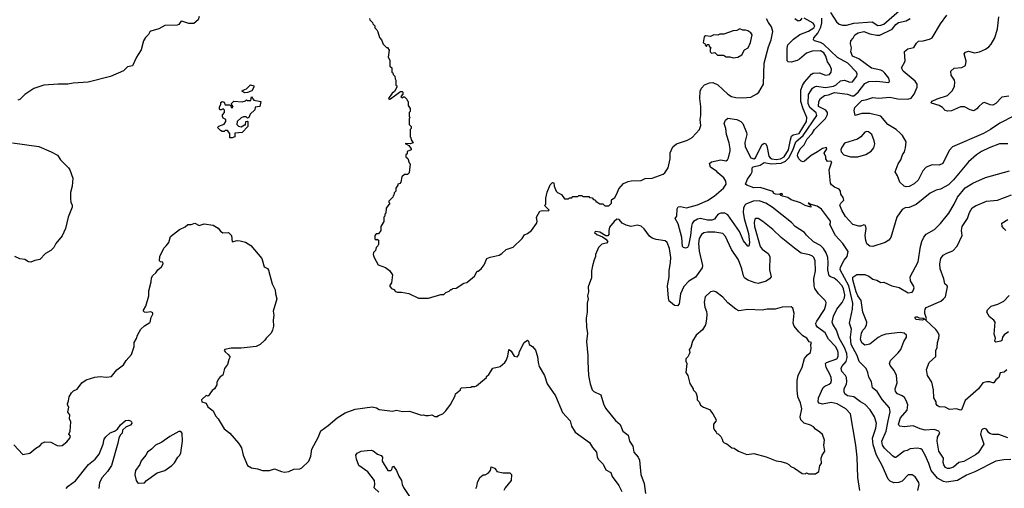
# Model space of a CAD drawing. Extents: x 1678431 to 1860718, y 384618 to 522882.
# Tile 11 of 256: x 1736354 to 1746131, y 393718 to 398365. Entities that reach past the tile are written whole.
import ezdxf

# ---------------------------------------------------------------- set-up
doc = ezdxf.new("R2010")
doc.units = 0

msp = doc.modelspace()

# ---------------------------------------------------------------- linework, layer by layer
at = {"layer": '0CON10XD'}
for points in [[(1738135, 398397.5), (1738125, 398362.5), (1738083, 398327), (1738033, 398327), (1737965, 398350), (1737954.3, 398345.7), (1737935, 398317.5), (1737919.2, 398310.8), (1737795, 398308), (1737735, 398274.2), (1737655, 398252), (1737645.6, 398244.4), (1737632.2, 398217.8), (1737602.3, 398187.7), (1737583.1, 398155), (1737561.9, 398065), (1737530.7, 398019.3), (1737514, 397995), (1737475, 397907.5), (1737425, 397896.7), (1737385, 397858.8), (1737257, 397803), (1737035, 397746.7), (1736885, 397735.7), (1736833.9, 397726.1), (1736735, 397725.8), (1736595, 397715.6), (1736495, 397684.2), (1736405.5, 397624.5), (1736355, 397574), (1736335, 397568)], [(1739828.3, 398378.3), (1739830, 398365), (1739858.3, 398338.3), (1739860, 398325), (1739880, 398305), (1739880, 398285), (1739900, 398265), (1739910, 398245), (1739928.3, 398188.3), (1739947, 398167), (1739961.7, 398121.7), (1739995, 398090), (1740005, 398090), (1740021.7, 398061.7), (1740012.5, 397995), (1740030, 397965), (1740030, 397905), (1740048.3, 397888.3), (1740050, 397845), (1740058.3, 397838.3), (1740061.7, 397821.7), (1740080, 397805), (1740081.7, 397778.3), (1740090, 397765), (1740090, 397715), (1740098.3, 397708.3), (1740100, 397695), (1740076, 397654), (1740054.1, 397635.9), (1740017.5, 397585), (1740025, 397577.5), (1740035, 397580), (1740123.9, 397646.1), (1740135, 397652.5), (1740151.7, 397651.7), (1740160, 397645), (1740160, 397625), (1740140, 397605), (1740155, 397590), (1740165, 397600), (1740175, 397600), (1740198.3, 397578.3), (1740200, 397565), (1740210, 397555), (1740210, 397515), (1740230, 397485), (1740230, 397455), (1740220, 397445), (1740220, 397405), (1740230, 397395), (1740220, 397385), (1740220, 397325), (1740240, 397305), (1740240, 397285), (1740230, 397275), (1740230, 397205), (1740237, 397197), (1740240, 397175), (1740260, 397145), (1740233, 397133), (1740182.5, 397137.5), (1740216.7, 397116.7), (1740242.5, 397085), (1740240, 397075), (1740201.7, 397058.3), (1740200, 397035), (1740190, 397025), (1740190, 397005), (1740207, 396987), (1740220, 396945), (1740230, 396935), (1740220, 396845), (1740205, 396830), (1740175, 396830), (1740150, 396805), (1740140, 396755), (1740128.3, 396741.7), (1740110, 396735), (1740110, 396725), (1740090, 396695), (1740090, 396665), (1740071.7, 396648.3), (1740070, 396625), (1740061.7, 396618.3), (1740060, 396605), (1740020, 396565), (1740020, 396555), (1740030, 396545), (1739993, 396497), (1739990, 396445), (1739980, 396435), (1739980, 396415), (1739970, 396405), (1739970, 396365), (1739940, 396315), (1739940, 396275), (1739918.3, 396241.7), (1739895, 396240), (1739880, 396225), (1739881.7, 396191.7), (1739895, 396182.5), (1739905, 396190), (1739917.5, 396177.5), (1739917, 396137), (1739909.3, 396120.7), (1739893, 396107), (1739887.5, 396075), (1739867.5, 396055), (1739863.6, 396036.4), (1739872.5, 396005), (1739914.1, 395934.1), (1739985, 395907.5), (1740025, 395877.5), (1740057.5, 395835), (1740047.5, 395755), (1740027.5, 395725), (1740045, 395697.5), (1740068.3, 395688.3), (1740085, 395670), (1740103, 395663), (1740145, 395662.5), (1740219.3, 395649.3), (1740313, 395603), (1740415, 395603.3)], [(1745272.5, 393695), (1745280, 393725), (1745285.8, 393755), (1745282.5, 393775), (1745245, 393832), (1745215, 393851.4), (1745175, 393851.2), (1745115, 393787.5), (1745084.5, 393775.5), (1745035, 393771.8), (1744998.4, 393788.4), (1744978.3, 393808.3), (1744918.9, 393945), (1744862.9, 394045), (1744827.4, 394147.4), (1744822.7, 394215), (1744854.6, 394315), (1744860.5, 394365), (1744843.3, 394425), (1744799.1, 394495), (1744749.9, 394549.9), (1744701.4, 394575), (1744635, 394623.8), (1744573.3, 394635), (1744546.2, 394655), (1744539.2, 394675), (1744539.5, 394705), (1744564.6, 394755), (1744567.7, 394775), (1744562.7, 394815), (1744552.2, 394835), (1744518.5, 394875), (1744509.5, 394905), (1744518.9, 394925), (1744560.4, 394975), (1744570.2, 395015), (1744566.7, 395055), (1744545, 395115.4), (1744490.5, 395205), (1744463.2, 395285), (1744428.2, 395345), (1744422.9, 395365), (1744433.8, 395425), (1744467.5, 395495), (1744520.8, 395559.2), (1744543, 395605), (1744547.7, 395635), (1744535.2, 395695), (1744520.4, 395725), (1744475, 395774.1), (1744440.3, 395800.3), (1744403.6, 395813.6), (1744391.8, 395825), (1744378.5, 395885), (1744382.3, 395955), (1744376.8, 396005), (1744361.3, 396051.3), (1744336.6, 396095), (1744305.5, 396125.5), (1744235, 396163.3), (1744167.3, 396227.3), (1744146.2, 396255), (1744055, 396312.5), (1744017.5, 396355), (1743827.1, 396505), (1743762, 396545), (1743695, 396567.3), (1743636.6, 396566.6), (1743565.5, 396534.5), (1743554.5, 396525), (1743540.6, 396495), (1743539, 396455), (1743547.8, 396395), (1743589.8, 396245), (1743599.1, 396155), (1743595, 396117.5), (1743585, 396120), (1743541.2, 396171.2), (1743502.5, 396265), (1743385, 396430.9), (1743355, 396445.9), (1743316.9, 396446.9), (1743290.6, 396435), (1743274.5, 396415), (1743252.1, 396387.9), (1743225, 396375.3), (1743185, 396377.2), (1743115, 396392), (1743083.9, 396386.1), (1743045.4, 396365), (1743032.1, 396345), (1743023.8, 396316.2), (1743015, 396223.3), (1742995.4, 396125), (1742985, 396104.2), (1742965, 396097.5), (1742945, 396104.2), (1742935, 396116.7), (1742927.7, 396205), (1742890.9, 396340.9), (1742863.3, 396395), (1742877.5, 396415), (1742881.4, 396488.6), (1742891.3, 396508.7), (1742915, 396510.9), (1742975, 396500.6), (1743085, 396528.9), (1743182.7, 396572.7), (1743250, 396615), (1743342.2, 396695), (1743370, 396735), (1743366.7, 396765), (1743345, 396796.5), (1743285.3, 396845), (1743275, 396860.9), (1743212.9, 396902.9), (1743205, 396940), (1743222.5, 396955), (1743315, 396973.8), (1743365.9, 396964.1), (1743382.5, 396975), (1743393.1, 396995), (1743409.6, 397065), (1743409.1, 397085), (1743397.9, 397145), (1743370.9, 397225), (1743364.6, 397284.6), (1743347.5, 397335), (1743362.4, 397367.6), (1743385, 397387.1), (1743475, 397376.7), (1743516, 397356), (1743535.4, 397335.4), (1743571.1, 397245), (1743573.5, 397225), (1743554, 397146), (1743557.2, 397105), (1743615, 396996.5), (1743645, 396984.7), (1743661.1, 396995), (1743723.1, 397125), (1743745, 397141.4), (1743758, 397138), (1743774.3, 397114.3), (1743792.6, 397012.6), (1743805.1, 396995.1), (1743823.1, 396985), (1743865, 396978.6), (1743908.5, 396985), (1743946.1, 397005), (1743987.6, 397075), (1744006.1, 397175), (1744019.2, 397210.8), (1744035, 397223.8), (1744095, 397237.3), (1744167.7, 397355), (1744171.3, 397395), (1744132, 397482), (1744111.8, 397555), (1744109.7, 397585), (1744111.6, 397665), (1744127.6, 397712.4), (1744145.7, 397744.3), (1744214.7, 397825.3), (1744233.9, 397836.1), (1744295, 397838.1), (1744355, 397813.8), (1744395, 397821.2), (1744412, 397845), (1744416, 397875), (1744399.2, 397915), (1744376.1, 397946.1), (1744359.1, 398005), (1744339.6, 398035), (1744305, 398055.3), (1744224.1, 398054.1), (1744165, 398033.8), (1744097.6, 397972.4), (1744075, 397959.5), (1744013, 397943), (1743985.8, 397945.8), (1743975, 397957.5), (1743975.7, 398084.3), (1743982.5, 398115), (1744037.3, 398172.7), (1744100, 398220), (1744185, 398250.6), (1744239.1, 398285), (1744248.6, 398305), (1744231.1, 398331.1), (1744145, 398382)], [(1746195, 394004.5), (1746125, 394001.1), (1746045, 393987.1), (1745839.3, 393880.7), (1745755, 393846.4), (1745665, 393793.2), (1745555, 393779), (1745525.5, 393785.5), (1745468.8, 393818.8), (1745404.5, 393895), (1745382.5, 393965), (1745344.4, 394045), (1745315, 394097.5), (1745300.3, 394110.3), (1745265.7, 394115.7), (1745195, 394109.5), (1745165, 394091.1), (1745135, 394084.4), (1745055, 394021.4), (1745045, 394021.9), (1745019.1, 394039.2), (1744941.3, 394115), (1744921.4, 394145), (1744915.3, 394185), (1744957.9, 394285), (1744976.7, 394386.7), (1744997.7, 394475), (1744990, 394515), (1744916.7, 394596.7), (1744867.4, 394677.4), (1744822.5, 394715), (1744811.4, 394775), (1744785, 394818.8), (1744775.5, 394865), (1744758.9, 394905), (1744689.5, 394975), (1744668.8, 395035), (1744611.6, 395145), (1744603.8, 395216.2), (1744613.8, 395295), (1744594.6, 395355), (1744624.7, 395495), (1744625.8, 395555), (1744585.3, 395725.3), (1744501.3, 395885), (1744505, 395910.6), (1744540.6, 395979.4), (1744568.9, 396015), (1744579.1, 396065), (1744526.7, 396145), (1744455.6, 396225), (1744397.5, 396335), (1744406.2, 396353.8), (1744405, 396366.2), (1744315, 396484.3), (1744273.8, 396515), (1744211.7, 396531.7), (1744190, 396545), (1744182.5, 396545), (1744208.3, 396518.3), (1744210, 396505), (1744153.6, 396523.6), (1744108.6, 396548.6), (1744015, 396579.4), (1743980.6, 396600.6), (1743927.5, 396615), (1743910, 396625), (1743930, 396635), (1743915, 396642.5), (1743895, 396630), (1743860, 396635), (1743840, 396645), (1743840, 396655), (1743822.5, 396665), (1743705, 396700), (1743645, 396696.8), (1743572.5, 396725), (1743560, 396735), (1743579.2, 396785), (1743615, 396831.2), (1743628.1, 396855), (1743627.5, 396895), (1743636.7, 396905), (1743705, 396921), (1743745, 396950), (1743815.6, 396935.6), (1743915, 396940.9), (1743959, 396961), (1743991.8, 396995), (1744029.2, 397070.8), (1744059.8, 397155), (1744133.2, 397216.8), (1744268.1, 397415), (1744261.4, 397441.4), (1744198.6, 397495), (1744183.5, 397535), (1744187.8, 397622.2), (1744226.6, 397685), (1744245, 397700), (1744265, 397705.9), (1744355, 397694.3), (1744435, 397706), (1744461.1, 397718.9), (1744505, 397759.2), (1744543.5, 397766.5), (1744595.3, 397744.7), (1744622.3, 397747.7), (1744665.4, 397805), (1744670.4, 397825), (1744664.5, 397845), (1744577.9, 397935), (1744475, 397990.9), (1744335, 398121.6), (1744305, 398138.7), (1744244.7, 398154.7), (1744235.7, 398165), (1744239.6, 398185), (1744278.5, 398231.5), (1744308.2, 398291.8), (1744318.5, 398335), (1744318.9, 398378.9)], [(1744121.1, 398378.9), (1744105, 398357.5), (1744085, 398350), (1744051.2, 398375)], [(1744405, 398435.8), (1744465, 398342.7), (1744492.4, 398322.4), (1744525, 398310.8), (1744565, 398310.8), (1744635, 398330), (1744817.5, 398342.5), (1744875, 398309.2), (1744905, 398310.2), (1744935, 398321.2), (1745088.8, 398455)], [(1744945, 397834.4), (1744925, 397854.5), (1744905, 397863.8), (1744813.3, 397883.3), (1744686.2, 397976.2), (1744624.4, 398005), (1744606, 398045), (1744612, 398085), (1744603.3, 398125), (1744606, 398155), (1744628.9, 398181.1), (1744646.4, 398215), (1744679.2, 398235), (1744735, 398249.1), (1744795, 398224.7), (1744865, 398211), (1744895, 398213.4), (1745017.5, 398272.5), (1745055, 398318.5), (1745081.5, 398338.5), (1745155, 398354.5), (1745195, 398376.5)], [(1746228.3, 397411.7), (1746085, 397338.2), (1745994.1, 397275.9), (1745922.6, 397237.4), (1745615, 397104), (1745582.2, 397067.8), (1745520.6, 396939.4), (1745485, 396921.5), (1745415, 396924.6), (1745355, 396903.3), (1745323, 396867), (1745275.9, 396774.1), (1745235, 396738.1), (1745185, 396712), (1745155, 396708.8), (1745135, 396713.3), (1745092.5, 396755), (1745071.2, 396815), (1745047.5, 396855), (1745078, 396935), (1745103.8, 396975), (1745118.8, 397025), (1745138.8, 397055), (1745150, 397095), (1745156.4, 397153.6), (1745121.2, 397215), (1745101.2, 397235), (1745056.2, 397275), (1744975.7, 397325), (1744905, 397408.1), (1744795, 397433.8), (1744715.5, 397434.5), (1744650, 397415), (1744638.8, 397465), (1744648, 397495), (1744715, 397563.3), (1744765, 397572.9), (1744825, 397594.6), (1744885, 397586.6), (1744995, 397595.9), (1745075, 397581), (1745173.8, 397576.2), (1745205, 397585.4), (1745233.9, 397626.1), (1745265.5, 397695), (1745266.7, 397725), (1745245, 397754.3), (1745125, 397856.2), (1745111.2, 397888.8), (1745145.7, 397955), (1745141.2, 398048.8), (1745174.2, 398075.8), (1745231.9, 398088.1), (1745257.6, 398132.4), (1745278.2, 398151.8), (1745325, 398155.7), (1745387.3, 398172.7), (1745413.9, 398186.1), (1745496.2, 398325), (1745559.8, 398410.2)], [(1746173.8, 397606.2), (1746105, 397597.1), (1746045.3, 397534.7), (1746015, 397518.5), (1745989.7, 397519.7), (1745935, 397543.8), (1745915, 397538.8), (1745876, 397505), (1745859.1, 397480.9), (1745827.4, 397462.6), (1745790.7, 397470.7), (1745735, 397500.6), (1745695, 397500), (1745607.4, 397462.6), (1745565, 397457.8), (1745544.4, 397464.4), (1745515.4, 397495.4), (1745485, 397515.8), (1745408.3, 397538.3), (1745403.8, 397545), (1745415, 397556.7), (1745465, 397579.2), (1745565, 397613.3), (1745615, 397663.1), (1745636.7, 397705), (1745639.2, 397745), (1745635, 397766.7), (1745603.8, 397815), (1745600, 397855), (1745632.5, 397885), (1745710.3, 397889.7), (1745745, 397910), (1745750.6, 397955), (1745730.8, 398025), (1745745, 398043.8), (1745775, 398052.9), (1745835, 398035.7), (1745885, 398047.5), (1745945, 398074), (1745976.2, 398095), (1745998.7, 398121.3), (1746035.8, 398185), (1746064.3, 398275), (1746077.1, 398395)], [(1740415, 395603.3), (1740535, 395640), (1740565, 395640), (1740585, 395660), (1740617, 395673), (1740635, 395690), (1740645, 395690), (1740655, 395700), (1740687, 395703), (1740765, 395752.5), (1740795, 395760), (1740869.3, 395820.7), (1740895, 395870), (1740905, 395870), (1740936.4, 395893.6), (1740967, 395933), (1740993.6, 395996.4), (1741025, 396010), (1741115, 396030), (1741143, 396047), (1741185, 396087.5), (1741255, 396107.5), (1741342.5, 396195), (1741367, 396233), (1741396.1, 396243.9), (1741435.9, 396274.1), (1741486.2, 396345), (1741492.5, 396365), (1741486.7, 396405), (1741520, 396465), (1741545, 396474.2), (1741605, 396470), (1741610, 396475), (1741572.5, 396515), (1741570, 396525), (1741580, 396535), (1741580, 396595), (1741592.5, 396655), (1741623, 396727), (1741645, 396750), (1741657, 396747), (1741660, 396715), (1741680, 396665), (1741695, 396650), (1741735, 396630), (1741765, 396590), (1741805, 396590), (1741813, 396597), (1741835, 396600), (1741845, 396610), (1741895, 396610), (1741905, 396620), (1741935, 396620), (1741945, 396610), (1742005, 396610), (1742011.7, 396601.7), (1742037, 396597), (1742051.7, 396581.7), (1742070, 396575), (1742075, 396560), (1742085, 396560), (1742115, 396540), (1742145, 396540), (1742165, 396520), (1742205, 396520), (1742230, 396545), (1742231.7, 396578.3), (1742265, 396603.3), (1742285, 396637.5), (1742301.7, 396688.3), (1742350.3, 396739.7), (1742395, 396760), (1742425, 396766), (1742525, 396770), (1742565, 396788.8), (1742635.7, 396794.3), (1742745, 396833.8), (1742760, 396845), (1742793.3, 396895), (1742811.4, 396985), (1742814.4, 397045), (1742839.2, 397105), (1742877, 397133), (1742985, 397171.5), (1743032.4, 397197.6), (1743105.5, 397274.5), (1743117.5, 397315), (1743109.5, 397375), (1743116.2, 397415), (1743118, 397505), (1743107.9, 397585), (1743110, 397655), (1743124.6, 397685.4), (1743152.2, 397717.8), (1743205, 397737.8), (1743235, 397741.1), (1743285, 397719.4), (1743385, 397625.7), (1743422.8, 397602.8), (1743465, 397593.1), (1743535, 397590), (1743612.7, 397597.3), (1743675, 397629.2), (1743692.5, 397645), (1743739.4, 397725), (1743747.1, 397935), (1743789.1, 398095), (1743816.6, 398165), (1743832, 398248), (1743818.5, 398295), (1743787.8, 398337.8), (1743770.4, 398375)], [(1743437, 397987), (1743485, 397992.5), (1743523, 398017), (1743552.3, 398067.7), (1743586.7, 398085), (1743609.5, 398140.5), (1743626.7, 398215), (1743612.5, 398235), (1743585, 398253.3), (1743560.7, 398260.7), (1743535, 398260), (1743505, 398273.3), (1743475, 398256.7), (1743440, 398255), (1743345, 398222.5), (1743307, 398223), (1743285, 398212.5), (1743245, 398216.7), (1743215, 398200), (1743165, 398206.7), (1743150, 398195), (1743140, 398135), (1743158.3, 398128.3), (1743160, 398115), (1743175, 398100), (1743181.7, 398118.3), (1743198.3, 398118.3), (1743201.7, 398101.7), (1743220, 398085), (1743210, 398075), (1743210, 398045), (1743223, 398033), (1743255, 398040), (1743283.6, 398013.6), (1743343, 398013), (1743368.3, 397998.3), (1743405, 397997.5), (1743437, 397987)], [(1746165, 397134.4), (1746082.9, 397132.9), (1745978.8, 397095), (1745905, 397056.9), (1745855.8, 397025), (1745775.8, 396955), (1745625, 396776), (1745575, 396726), (1745496.7, 396685), (1745455, 396675.6), (1745395, 396645.6), (1745256.9, 396533.1), (1745185, 396503.1), (1745145, 396499.4), (1745115, 396482.9), (1745063.9, 396406.1), (1745005, 396206), (1744983.1, 396176.9), (1744946.2, 396153.8), (1744825, 396115.5), (1744795, 396118.8), (1744765, 396142.2), (1744754.3, 396174.3), (1744749.4, 396225), (1744760, 396295), (1744752.5, 396322.5), (1744735, 396330), (1744705, 396318.9), (1744685, 396318.5), (1744625, 396334.2), (1744555, 396413.3), (1744518, 396475), (1744498.8, 396525), (1744507.5, 396545), (1744537.5, 396575), (1744530.7, 396600.7), (1744506.2, 396635), (1744503.8, 396665), (1744490, 396685), (1744443.3, 396705), (1744416.1, 396726.1), (1744403.3, 396745), (1744392.5, 396875), (1744416.7, 396955), (1744405, 396962.5), (1744375, 396960), (1744357.5, 396985), (1744357.5, 397005), (1744343, 397043), (1744367.5, 397085), (1744366.4, 397096.4), (1744325, 397089.2), (1744276.7, 397053.3), (1744212, 397018), (1744147.2, 396962.8), (1744135, 396956), (1744112.7, 396962.7), (1744090, 396985), (1744078.8, 397015), (1744080.5, 397035), (1744104.2, 397085), (1744142.6, 397125), (1744174.2, 397185), (1744223.4, 397236.6), (1744245.3, 397275), (1744354.2, 397385), (1744374.7, 397425), (1744374.7, 397445), (1744359.3, 397469.3), (1744285.7, 397505), (1744288.1, 397555), (1744304.3, 397585), (1744345, 397614.6), (1744385, 397619.4), (1744445, 397644.4), (1744575, 397628.2), (1744615, 397609.7), (1744635, 397611.1), (1744680.5, 397645), (1744745, 397732.2), (1744785, 397753.6), (1744865.5, 397755.5), (1744985, 397743.8), (1744991.2, 397755), (1744984.2, 397785), (1744945, 397834.4)], [(1738590.7, 397640.7), (1738560, 397655), (1738573, 397667), (1738605, 397680), (1738645, 397720), (1738678.3, 397708.3), (1738680, 397695), (1738659.3, 397660.7), (1738615, 397642.5), (1738590.7, 397640.7)], [(1738465, 397193.3), (1738440, 397195), (1738442.5, 397235), (1738416.7, 397266.7), (1738395, 397267.5), (1738385, 397257.5), (1738365, 397257.5), (1738347, 397267), (1738320, 397295), (1738331.7, 397308.3), (1738385, 397330), (1738402.5, 397355), (1738400, 397375), (1738375, 397390), (1738367.5, 397405), (1738368.3, 397421.7), (1738387.5, 397445), (1738387, 397467), (1738375, 397482.5), (1738355, 397470), (1738345, 397470), (1738338.3, 397478.3), (1738338.3, 397501.7), (1738350, 397525), (1738350, 397545), (1738365, 397552.5), (1738385, 397547.5), (1738395, 397520), (1738441.7, 397521.7), (1738451.7, 397511.7), (1738453.6, 397493.6), (1738465, 397492.5), (1738472.5, 397505), (1738460, 397520), (1738457.5, 397535), (1738481.7, 397558.3), (1738565, 397550), (1738595, 397560), (1738605, 397570), (1738612.5, 397562.5), (1738645, 397562.5), (1738650, 397565), (1738655, 397600), (1738678.3, 397568.3), (1738750, 397555), (1738740, 397505), (1738691.7, 397498.3), (1738688.3, 397471.7), (1738641.7, 397428.3), (1738630, 397395), (1738615, 397390), (1738601.7, 397401.7), (1738575, 397402.5), (1738555, 397392.5), (1738513.6, 397356.4), (1738510, 397325), (1738528.3, 397308.3), (1738555, 397302.5), (1738585, 397322.5), (1738597.5, 397322.5), (1738600, 397355), (1738615, 397360), (1738620, 397355), (1738620, 397305), (1738565, 397247.5), (1738491.7, 397238.3), (1738490, 397205), (1738465, 397193.3)], [(1744605, 397004.2), (1744675, 397004.3), (1744755, 397028.1), (1744807.8, 397062.2), (1744834.4, 397095), (1744844.4, 397135), (1744840, 397165), (1744815.6, 397225), (1744782.6, 397252.6), (1744765, 397257.8), (1744745, 397250.5), (1744707.1, 397202.9), (1744671.3, 397178.7), (1744545, 397139.4), (1744514.2, 397095), (1744508, 397075), (1744511.2, 397055), (1744537.5, 397025), (1744605, 397004.2)], [(1736284.3, 397144.3), (1736545, 397108.1), (1736666.7, 397055), (1736730.9, 397020.9), (1736759.2, 396975), (1736840, 396895), (1736853.3, 396875), (1736881.2, 396795), (1736873.8, 396715), (1736857.3, 396652.7), (1736858.3, 396588.3), (1736863.3, 396555), (1736875.9, 396525.9), (1736874, 396505), (1736835, 396407.5), (1736808, 396295), (1736775, 396222.5), (1736713.3, 396145), (1736692.5, 396105), (1736665, 396077.5), (1736610, 396045), (1736555, 395987.5), (1736505, 395976.7), (1736465, 395960), (1736442.5, 395965), (1736405, 395986.7), (1736355, 395992), (1736305.8, 396015.8)], [(1746165, 394217.5), (1746075, 394252.5), (1746015, 394250.8), (1745995, 394256.2), (1745978, 394268), (1745953.6, 394303.6), (1745935, 394310), (1745915, 394303.8), (1745904.2, 394295), (1745894.5, 394254.5), (1745927.5, 394155), (1745870.1, 394069.9), (1745845, 394048.8), (1745727.7, 393982.3), (1745678.2, 393971.8), (1745625, 393925.5), (1745585, 393912.2), (1745565, 393912.2), (1745545.8, 393925), (1745529.6, 393949.6), (1745524, 393974), (1745526.9, 394016.9), (1745481.5, 394085), (1745462.5, 394185), (1745468.1, 394225), (1745491.2, 394265), (1745480, 394285), (1745435, 394299.5), (1745345, 394294.7), (1745296.2, 394306.2), (1745224.5, 394335.5), (1745135, 394325.7), (1745093.1, 394333.1), (1745082.2, 394342.2), (1745079.4, 394355), (1745100.5, 394415), (1745165, 394490.8), (1745171.6, 394545), (1745157.3, 394587.2), (1745138.2, 394618.2), (1745115.8, 394635.8), (1745070, 394655), (1745048.8, 394678.8), (1745047.1, 394705), (1745066.9, 394765), (1745060.5, 394835), (1745037.3, 394887.3), (1744995.8, 394935), (1744989.2, 394955), (1744999.2, 394985), (1745078.3, 395061.7), (1745102.2, 395095), (1745133.1, 395175), (1745160.8, 395215), (1745158, 395235), (1745136.7, 395255), (1745095, 395263.5), (1744955.3, 395244.7), (1744915, 395233.1), (1744876.9, 395213.1), (1744795, 395145.7), (1744745, 395137.1), (1744715, 395159.2), (1744701.5, 395195), (1744711.2, 395255), (1744725, 395284.4), (1744745, 395306.9), (1744763.6, 395335), (1744766, 395366), (1744725, 395464), (1744708.8, 395578.8), (1744677.5, 395625), (1744659.4, 395665), (1744626.2, 395785), (1744627.9, 395812.1), (1744665, 395838.8), (1744745, 395836.9), (1744785, 395820.6), (1744825, 395793.3), (1744865, 395781.5), (1744905, 395758.8), (1744935, 395762.5), (1745015, 395724.5), (1745087.8, 395707.8), (1745175, 395657.5), (1745215, 395664), (1745226.2, 395675), (1745236, 395705), (1745230, 395725), (1745197.5, 395775), (1745196.2, 395815), (1745275.8, 395965), (1745298.1, 396115), (1745311.9, 396165), (1745331.8, 396208.2), (1745353.6, 396236.4), (1745438.8, 396285), (1745497.4, 396342.6), (1745580, 396445), (1745632.2, 396535), (1745665, 396606), (1745741.1, 396698.9), (1745816.4, 396743.6), (1745945, 396800), (1746182.5, 396865)], [(1746155, 394890.9), (1746129.2, 394870.8), (1746087.9, 394862.1), (1746075.6, 394815), (1746046.9, 394793.1), (1746025.5, 394764.5), (1746015, 394762.5), (1745986, 394774), (1745956, 394774), (1745917.7, 394762.3), (1745875, 394702.5), (1745742.4, 394587.6), (1745705.9, 394494.1), (1745695, 394492), (1745655, 394506.2), (1745585, 394497.5), (1745541.7, 394521.7), (1745485, 394523.8), (1745465, 394537.5), (1745453.8, 394555), (1745453.3, 394575), (1745430, 394615), (1745426.4, 394693.6), (1745410.7, 394770.7), (1745369.2, 394835), (1745359.2, 394895), (1745385.8, 394965), (1745451.2, 395025), (1745450, 395085), (1745464, 395115), (1745466.8, 395163.2), (1745480.6, 395205), (1745482.9, 395235), (1745471.5, 395265), (1745451.2, 395291.2), (1745350, 395385), (1745357, 395403), (1745340.9, 395450.9), (1745340, 395475), (1745344.2, 395495), (1745355, 395509.2), (1745498.8, 395575), (1745526.7, 395595), (1745545, 395617.5), (1745566.2, 395715), (1745563.3, 395725), (1745538.8, 395745), (1745530, 395795), (1745495, 395892.5), (1745490, 395945), (1745499.4, 395995), (1745525, 396030.8), (1745558.9, 396051.1), (1745618.9, 396071.1), (1745661.5, 396118.5), (1745712.9, 396225), (1745705.4, 396275), (1745712.1, 396315), (1745763.6, 396395), (1745785, 396452), (1745811.9, 396498.1), (1745845, 396519.5), (1745955, 396564.4), (1746064.4, 396575.6), (1746203.3, 396626.7)], [(1737318.3, 394891.7), (1737385, 394942.5), (1737410, 394985), (1737464.1, 395045.9), (1737491.2, 395125), (1737492, 395165), (1737515, 395202.5), (1737525, 395237.5), (1737556, 395295), (1737595, 395329.2), (1737645, 395361.2), (1737653.8, 395375), (1737656.2, 395405), (1737676.7, 395445), (1737677, 395457), (1737655, 395466.7), (1737615, 395460), (1737595, 395463.3), (1737583.9, 395473.9), (1737583.8, 395485), (1737606.2, 395525), (1737636.2, 395625), (1737636, 395675), (1737660, 395765), (1737663.8, 395805), (1737675, 395826.7), (1737707.1, 395852.9), (1737726.2, 395885), (1737761.2, 395915), (1737780, 395945), (1737775, 395960), (1737753, 395963), (1737743, 395973), (1737747.5, 396015), (1737785, 396100), (1737809.3, 396120.7), (1737833.6, 396156.4), (1737853.3, 396215), (1737942.5, 396285), (1737998.3, 396311.7), (1738025, 396332.5), (1738056.7, 396333.3), (1738095, 396346.7), (1738135, 396323.8), (1738185, 396340), (1738275, 396328.8), (1738326.1, 396296.1), (1738347, 396267), (1738372.5, 396252.5), (1738427.5, 396255), (1738457.5, 396225), (1738465, 396163.3), (1738515, 396175.8), (1738545, 396172), (1738595, 396158), (1738648.8, 396125), (1738760, 395995), (1738783.3, 395915), (1738815, 395896.7), (1738825, 395882.5), (1738862.5, 395745), (1738890, 395685), (1738893.3, 395645), (1738906.7, 395595), (1738870, 395475), (1738876.7, 395435), (1738871.2, 395385), (1738873.8, 395325), (1738865.7, 395285), (1738850.8, 395255), (1738800, 395205), (1738790, 395185), (1738743.3, 395145), (1738703.8, 395123.8), (1738555, 395108.8), (1738455, 395107.5), (1738390, 395095), (1738383.3, 395085), (1738395, 395070), (1738425.9, 395045.9), (1738442.5, 395025), (1738442.5, 395015), (1738430, 394995), (1738418.8, 394945), (1738388.8, 394905), (1738371.7, 394838.3), (1738345, 394822.5), (1738326.7, 394795), (1738313, 394767), (1738312.5, 394745), (1738288.8, 394705), (1738264, 394686), (1738225, 394630), (1738205, 394637.5), (1738165, 394602.5), (1738160, 394595), (1738163.8, 394575), (1738205, 394562.5), (1738223.3, 394525), (1738275, 394486.7), (1738297.3, 394437.3), (1738325.5, 394405.5), (1738385, 394306.7), (1738440, 394265), (1738527.5, 394165), (1738557.6, 394117.6), (1738572.5, 394045), (1738615, 393942.5), (1738655, 393920), (1738715, 393910), (1738765, 393893.8), (1738835, 393894), (1738885, 393910.8), (1738952.7, 393882.7), (1738985, 393876.2), (1739027, 393883), (1739075, 393905.8), (1739135, 393912), (1739155, 393921.2), (1739224.1, 393985.9), (1739246.2, 394035), (1739255.8, 394105), (1739317.9, 394222.1), (1739345, 394288.8), (1739418.3, 394341.7), (1739505, 394415.8), (1739585.6, 394464.4), (1739685, 394502), (1739855, 394524), (1739895.5, 394515.5), (1739925, 394498.8), (1740056.1, 394483.9), (1740095, 394492.5), (1740155, 394478.8), (1740225, 394482.5), (1740343.6, 394443.6), (1740365, 394447.5), (1740385, 394440), (1740415, 394440), (1740445, 394447.5), (1740475, 394430), (1740505, 394430), (1740511.7, 394438.3), (1740555, 394457.5), (1740585.9, 394484.1), (1740632, 394548), (1740677.5, 394635), (1740682.5, 394655), (1740730, 394695), (1740730, 394705), (1740740, 394715), (1740835, 394720), (1740843, 394727), (1740875, 394727.5), (1740890, 394735), (1740990, 394815), (1740990, 394825), (1741013, 394847), (1741051.2, 394908.8), (1741123.6, 394926.4), (1741172.5, 394965), (1741185.9, 394984.1), (1741200.5, 395029.5), (1741210, 395090), (1741215, 395092.5), (1741235, 395077.5), (1741265, 395027.5), (1741295, 395022.5), (1741309.5, 395040.5), (1741316.2, 395075), (1741362.5, 395165), (1741396.4, 395186.4), (1741407, 395177), (1741412.5, 395145), (1741447.5, 395125), (1741476.1, 395086.1), (1741496.7, 395025), (1741502, 394965), (1741513.8, 394925), (1741563.8, 394835), (1741591.2, 394755), (1741673.8, 394635), (1741745, 394470), (1741818.8, 394385), (1741833.8, 394335), (1741868.8, 394275), (1742013, 394173), (1742042.4, 394122.4), (1742082, 394075), (1742088.3, 394028.3), (1742099.2, 394005), (1742147.9, 393957.9), (1742175, 393900), (1742223.6, 393873.6), (1742236, 393835), (1742301.9, 393745), (1742334, 393685)], [(1744696.5, 393695), (1744676.9, 393825), (1744669.5, 394025), (1744655.5, 394145), (1744602.9, 394455), (1744557.8, 394505), (1744470.6, 394555), (1744411.8, 394568.2), (1744325, 394551.2), (1744292.7, 394562.7), (1744282.5, 394575), (1744286.9, 394615), (1744331.9, 394718.1), (1744348.4, 394731.6), (1744391.1, 394748.9), (1744408, 394765), (1744415.3, 394785), (1744411.6, 394815), (1744396.3, 394855), (1744360.8, 394915), (1744356.2, 394953.8), (1744366, 394965), (1744467.8, 395002.2), (1744480.8, 395025), (1744481.1, 395065), (1744475, 395088.5), (1744453.5, 395125), (1744385.8, 395195), (1744350.6, 395260.6), (1744275, 395314.5), (1744260.9, 395335), (1744260, 395355), (1744267.8, 395375), (1744345, 395491.9), (1744360, 395535), (1744361.7, 395561.7), (1744351.1, 395581.1), (1744285, 395647.5), (1744250.5, 395700.5), (1744242, 395725), (1744238.6, 395795), (1744256.4, 395873.6), (1744252.5, 395975), (1744239.5, 396005), (1744225, 396020.5), (1744195, 396033.8), (1744115, 396050), (1744048.2, 396098.2), (1743914.4, 396205), (1743831.1, 396285), (1743733.1, 396365), (1743685, 396393.1), (1743665, 396392.9), (1743655, 396385.8), (1743645.4, 396355), (1743650, 396315), (1743706.8, 396115), (1743725, 396089.6), (1743785.7, 396045.7), (1743802.1, 396015), (1743798.9, 395885), (1743814.3, 395815), (1743799.2, 395795), (1743765, 395772.2), (1743685, 395749.5), (1743655.6, 395754.4), (1743585, 395781.9), (1743550.8, 395805), (1743539.4, 395825), (1743525.5, 395895), (1743491.2, 395985), (1743420.9, 396085), (1743363.6, 396215), (1743335.3, 396245.3), (1743255, 396257.6), (1743185, 396259.2), (1743148.8, 396251.2), (1743125.2, 396234.8), (1743099.2, 396195), (1743093.4, 396146.6), (1743099.2, 396069.2), (1743132.3, 395927.7), (1743130, 395905), (1743065, 395811.8), (1742997.3, 395772.7), (1742950.2, 395719.8), (1742914.6, 395645), (1742902.1, 395547.9), (1742884.2, 395525.8), (1742855, 395529.2), (1742815, 395562.9), (1742803.3, 395575), (1742795, 395602.5), (1742786.7, 395725), (1742802.8, 395815), (1742803.2, 395875), (1742816.2, 395956.2), (1742819.2, 396005), (1742807.1, 396095), (1742784.2, 396155), (1742763.4, 396173.4), (1742675, 396183.5), (1742635, 396196.9), (1742608.7, 396218.7), (1742555, 396291.2), (1742525, 396316), (1742485, 396328), (1742425, 396313.3), (1742375, 396326), (1742335.5, 396345.5), (1742305, 396382.9), (1742285, 396385.8), (1742256.7, 396365), (1742211.7, 396308.3), (1742203, 396273), (1742202.5, 396235), (1742195, 396222.5), (1742175, 396222.5), (1742115, 396257.5), (1742070, 396265), (1742060, 396255), (1742083.3, 396235), (1742140.7, 396210.7), (1742175, 396187.5), (1742192.5, 396165), (1742181.7, 396148.3), (1742135, 396137.5), (1742102.5, 396105), (1742072.5, 396035), (1742072.5, 396015), (1742057.5, 395985), (1742042.5, 395925), (1742032.5, 395875), (1742032.5, 395805), (1742000, 395715), (1742002.5, 395665), (1741993.3, 395625), (1741997.5, 395595), (1741987.5, 395555), (1741990, 395465), (1741980, 395405), (1741983.8, 395313.8), (1741993.3, 395255), (1741983.3, 395175), (1741996.2, 395035), (1741993.8, 394975), (1742003.3, 394835), (1742020, 394755), (1742040, 394695), (1742055, 394677.5), (1742126, 394646), (1742150, 394555), (1742171.2, 394511.2), (1742270.3, 394390.3), (1742315, 394351.2), (1742344.4, 394284.4), (1742395, 394243.3), (1742407.5, 394185), (1742442.5, 394135), (1742452.5, 394075), (1742495.8, 394025), (1742510, 393995), (1742521.4, 393855), (1742554.4, 393765), (1742566.8, 393666.8)], [(1746145, 396274.2), (1746126, 396295), (1746110, 396315), (1746105, 396347.5), (1746165.5, 396384.5)], [(1744255, 393860), (1744290, 393885), (1744300, 393945), (1744317, 393963), (1744312.5, 394015), (1744323.3, 394045), (1744350, 394085), (1744340, 394145), (1744346.7, 394195), (1744325, 394250), (1744300, 394275), (1744255, 394302.5), (1744236.4, 394326.4), (1744207.5, 394345), (1744145, 394364.3), (1744110.5, 394395), (1744103.6, 394426.4), (1744120, 394505), (1744105.8, 394565), (1744081.9, 394625), (1744073.1, 394695), (1744074.4, 394785), (1744083.6, 394836.4), (1744125, 394920), (1744146.2, 395003.8), (1744175, 395042), (1744206.9, 395063.1), (1744213.8, 395105), (1744210, 395145), (1744216.7, 395165), (1744191.7, 395171.7), (1744170, 395205), (1744131.1, 395231.1), (1744090, 395270), (1744045, 395326.7), (1744034.1, 395355.9), (1744043.3, 395455), (1744030, 395505), (1744015, 395517.5), (1743923.6, 395513.6), (1743855, 395493.8), (1743775, 395492.5), (1743725, 395484.3), (1743585, 395491.2), (1743495, 395478.8), (1743465, 395493.8), (1743385, 395556.2), (1743335, 395613.3), (1743265, 395667.5), (1743245, 395672.5), (1743215, 395667.5), (1743160, 395615), (1743150, 395565), (1743156.7, 395515), (1743175, 395470), (1743176.2, 395445), (1743174, 395395), (1743162.7, 395337.3), (1743135, 395290), (1743070, 395235), (1743034.1, 395175.9), (1743017.5, 395115), (1743002.5, 395095), (1743007.5, 395065), (1743001.7, 395048.3), (1742988.3, 395021.7), (1742968.3, 395001.7), (1742968.3, 394978.3), (1742980, 394955), (1742970, 394865), (1742987, 394837), (1743008.3, 394758.3), (1743040, 394705), (1743040, 394695), (1743067, 394667), (1743080, 394625), (1743080, 394595), (1743100, 394575), (1743113, 394543), (1743143, 394523), (1743205, 394497.5), (1743237.5, 394455), (1743270, 394395), (1743267.1, 394382.9), (1743243.3, 394355), (1743242.5, 394315), (1743255, 394290), (1743270, 394275), (1743275, 394260), (1743288.3, 394258.3), (1743315, 394230), (1743330, 394205), (1743335, 394180), (1743348.3, 394168.3), (1743375, 394160), (1743425, 394120), (1743447, 394117), (1743490, 394085), (1743575, 394052.5), (1743645, 394062.5), (1743765, 394030), (1743865, 393990), (1743913, 393983), (1743966.4, 393966.4), (1743990, 393955), (1744010, 393935), (1744048.3, 393918.3), (1744123, 393863), (1744155, 393860), (1744165, 393870), (1744185, 393860), (1744255, 393860)], [(1746171.9, 395268.1), (1746130.4, 395239.6), (1746112.5, 395215), (1746105, 395183.3), (1746095, 395176.7), (1746045, 395167.5), (1746037, 395177), (1746042.5, 395205), (1746030, 395245), (1746040, 395365), (1746027.5, 395385), (1745985, 395416.7), (1745957, 395463), (1745965, 395487.5), (1745998.8, 395525), (1746065, 395544.4), (1746125, 395571.9), (1746179.2, 395630.8)], [(1745315, 395386.2), (1745255, 395391.9), (1745241.2, 395405), (1745253, 395417), (1745265, 395417.5), (1745285, 395408.8), (1745325.8, 395405.8), (1745340, 395395), (1745335, 395390), (1745315, 395386.2)], [(1736297.3, 394147.3), (1736385, 394052.5), (1736455, 394066.7), (1736513.9, 394116.1), (1736555, 394140), (1736577.5, 394165), (1736605, 394178.8), (1736665, 394176.2), (1736725, 394142.5), (1736745, 394137.5), (1736777, 394143), (1736823, 394177), (1736852.5, 394215), (1736860, 394235), (1736842.5, 394255), (1736856.2, 394285), (1736863.3, 394375), (1736850, 394405), (1736853.3, 394445), (1736833.9, 394473.9), (1736843, 394523), (1736827.5, 394545), (1736827.5, 394555), (1736840, 394585), (1736846.7, 394625), (1736870, 394665), (1736890, 394685), (1736925, 394701.2), (1736970.8, 394765), (1737015, 394794), (1737099.3, 394820.7), (1737155, 394826.7), (1737215, 394821.2), (1737265, 394827.5), (1737318.3, 394891.7)], [(1736814.6, 393715), (1736835, 393739.5), (1736908.2, 393791.8), (1737038, 393952), (1737103.3, 394005), (1737144.7, 394055.3), (1737183.8, 394155), (1737193.5, 394205), (1737211.1, 394228.9), (1737252.7, 394267.3), (1737295, 394284), (1737325.7, 394304.3), (1737355, 394346.2), (1737405, 394390), (1737435, 394393.8), (1737453.3, 394386.7), (1737465.7, 394375.7), (1737467.5, 394365), (1737455.5, 394344.5), (1737411.7, 394328.3), (1737373.8, 394295), (1737371.2, 394265), (1737352.5, 394245), (1737337.5, 394215), (1737330, 394165), (1737267.1, 393945), (1737227.3, 393885), (1737173.1, 393825), (1737146.1, 393775), (1737138.8, 393715)], [(1737535, 393768.8), (1737595, 393770), (1737613.3, 393795), (1737719.8, 393870.2), (1737795, 393894.4), (1737865, 393943.1), (1737890.7, 393969.3), (1737924.5, 394025.5), (1737946, 394045), (1737955, 394070), (1737970.6, 394185), (1737966.7, 394265), (1737955, 394280), (1737935, 394280), (1737845, 394230), (1737765, 394173.3), (1737701.2, 394145), (1737663.8, 394105), (1737623.3, 394075), (1737606.7, 394045), (1737559.5, 393990.5), (1737545.8, 393954.2), (1737503.8, 393895), (1737499.3, 393849.3), (1737510, 393795), (1737523.3, 393775), (1737535, 393768.8)], [(1739919.7, 393679.7), (1739875, 393722.5), (1739880, 393755), (1739876, 393795), (1739809.5, 393879.5), (1739723.3, 393945), (1739698.8, 394005), (1739693.3, 394045), (1739703.6, 394066.4), (1739745, 394086.7), (1739805, 394093.3), (1739845, 394096.7), (1739865, 394090), (1739907.5, 394055), (1739945, 394041.2), (1739955.5, 394025), (1739951.8, 393985), (1740010.8, 393895), (1740040, 393895), (1740050, 393905), (1740055, 393930), (1740065, 393936.7), (1740095, 393893.3), (1740117.6, 393837.6), (1740144.3, 393795), (1740150.6, 393755), (1740164.5, 393724.5), (1740224.4, 393635)], [(1740882.5, 393715), (1740892.5, 393735), (1740900, 393775), (1740922.5, 393825), (1740955, 393850), (1740975, 393850), (1741005, 393867.5), (1741027.5, 393895), (1741035, 393930), (1741068.3, 393918.3), (1741090, 393895), (1741093, 393883), (1741155, 393870), (1741221.7, 393871.7), (1741236.7, 393855), (1741233.8, 393795), (1741175, 393722), (1741161.5, 393695)]]:
    msp.add_lwpolyline(points, dxfattribs=at)

doc.saveas('drawing.dxf')
